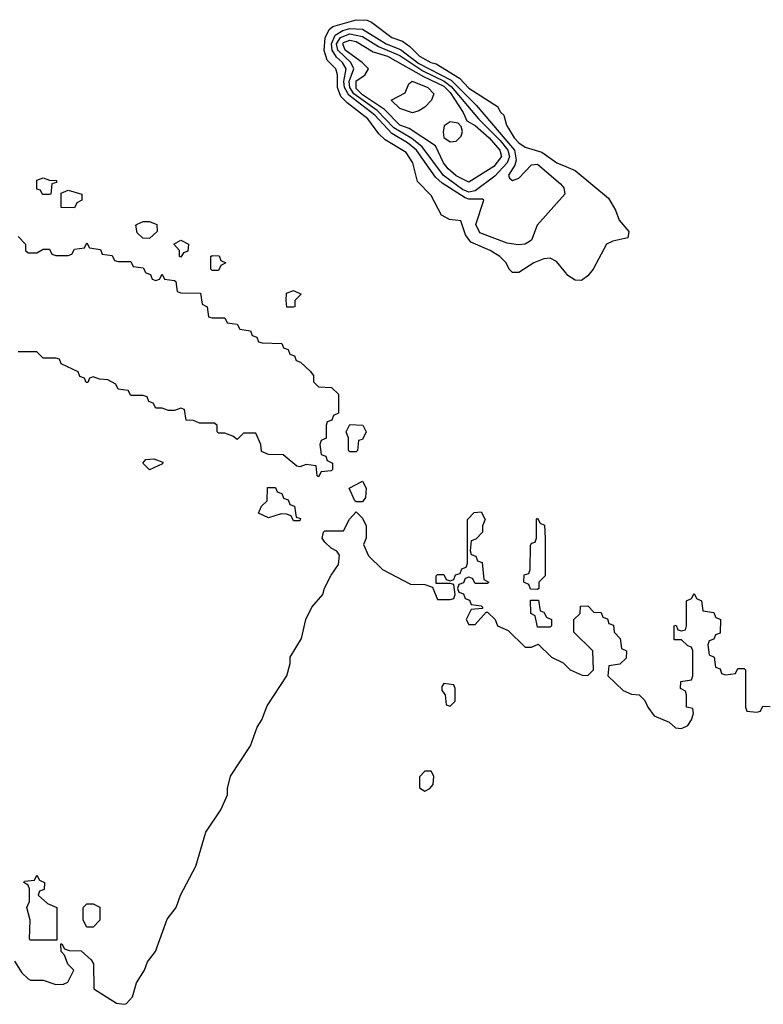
# Model space of a CAD drawing. Header units: inches. Extents: x 2789275 to 2951659, y 860290 to 1033804.
# Tile 147 of 256: x 2838255 to 2840631, y 1015421 to 1018567. Entities that reach past the tile are written whole.
import ezdxf

# ---------------------------------------------------------------- set-up
doc = ezdxf.new("R2010")
doc.units = ezdxf.units.IN
doc.header["$MEASUREMENT"] = 0
doc.layers.add('C8031', color=7, linetype='Continuous')
doc.layers.add('C8041', color=7, linetype='Continuous')

msp = doc.modelspace()

# ---------------------------------------------------------------- linework, layer by layer
at = {"layer": 'C8031', "color": 2, "elevation": 6}
for points in [[(2840000, 1017757.9), (2839970, 1017794), (2839950, 1017805.2), (2839930, 1017802.7), (2839898, 1017790), (2839850, 1017759), (2839830, 1017759), (2839819, 1017770), (2839809.4, 1017790), (2839789.3, 1017810), (2839758, 1017830), (2839696.4, 1017856.4), (2839679.3, 1017879.3), (2839664.1, 1017924.1), (2839628.5, 1017928.5), (2839602.7, 1017942.7), (2839570, 1018005.2), (2839526.6, 1018050), (2839511.1, 1018110), (2839490, 1018142.4), (2839423, 1018183), (2839402.4, 1018202.4), (2839367.6, 1018250), (2839300.9, 1018300.9), (2839281.2, 1018321.2), (2839271, 1018350), (2839270.5, 1018390.5), (2839265.6, 1018410), (2839237.6, 1018437.6), (2839228.1, 1018468.1), (2839231, 1018509), (2839244.1, 1018535.9), (2839255.3, 1018544.7), (2839330, 1018567), (2839365.1, 1018565.1), (2839379.2, 1018559.2), (2839443.8, 1018510), (2839478.7, 1018498.7), (2839501.8, 1018481.8), (2839532.4, 1018450), (2839568.4, 1018430), (2839586, 1018426), (2839659.8, 1018379.8), (2839690, 1018348), (2839782, 1018290), (2839791.3, 1018271.3), (2839802, 1018262), (2839810.8, 1018230), (2839834.9, 1018190), (2839850, 1018173.7), (2839870, 1018159.3), (2839923.2, 1018143.2), (2839971, 1018110), (2840000, 1018098)], [(2838250, 1017874), (2838274, 1017850), (2838274, 1017830), (2838282, 1017822), (2838310, 1017822), (2838330, 1017834), (2838350, 1017834), (2838358, 1017818), (2838370, 1017814), (2838410, 1017814), (2838422, 1017818), (2838430, 1017834), (2838462, 1017838), (2838470, 1017854), (2838478, 1017838), (2838512.7, 1017832.7), (2838518, 1017818), (2838550, 1017814), (2838558, 1017798), (2838570, 1017794), (2838610, 1017794), (2838618, 1017778), (2838650, 1017774), (2838658, 1017758), (2838672.7, 1017752.7), (2838678, 1017738), (2838690, 1017734), (2838702, 1017738), (2838710, 1017754), (2838718, 1017738), (2838750, 1017734), (2838754, 1017730), (2838758, 1017698), (2838770, 1017694), (2838832.7, 1017692.7), (2838838, 1017658), (2838854, 1017650), (2838858, 1017618), (2838870, 1017614), (2838910, 1017614), (2838918, 1017598), (2838950, 1017594), (2838958, 1017578), (2838992.7, 1017572.7), (2838998, 1017558), (2839012.7, 1017552.7), (2839018, 1017538), (2839030, 1017534), (2839092.7, 1017532.7), (2839098, 1017518), (2839112.7, 1017512.7), (2839118, 1017498), (2839132.7, 1017492.7), (2839138, 1017478), (2839152.7, 1017472.7), (2839183.6, 1017443.6), (2839194, 1017430), (2839194, 1017410), (2839210, 1017394), (2839251.6, 1017391.6), (2839274, 1017370), (2839274, 1017310), (2839258, 1017302), (2839252.7, 1017287.3), (2839238, 1017282), (2839234, 1017270), (2839234, 1017230), (2839218, 1017222), (2839214, 1017210), (2839218, 1017178), (2839232.7, 1017172.7), (2839238, 1017158), (2839254, 1017150), (2839254, 1017130), (2839250, 1017126), (2839218, 1017122), (2839210, 1017106), (2839206, 1017110), (2839202, 1017142), (2839170, 1017146), (2839150, 1017138), (2839140.4, 1017140.4), (2839096.4, 1017176.4), (2839050, 1017178), (2839027.3, 1017187.3), (2839026, 1017210), (2839010, 1017246), (2838970, 1017246), (2838950, 1017226), (2838936.4, 1017236.4), (2838910, 1017246), (2838890, 1017246), (2838886, 1017250), (2838886, 1017270), (2838878, 1017278), (2838830, 1017278), (2838810, 1017286), (2838787.3, 1017287.3), (2838782, 1017322), (2838770, 1017326), (2838750, 1017318), (2838730, 1017318), (2838710, 1017326), (2838690, 1017326), (2838682, 1017342), (2838667.3, 1017347.3), (2838662, 1017362), (2838650, 1017366), (2838610, 1017366), (2838602, 1017382), (2838570, 1017386), (2838562, 1017402), (2838536.4, 1017416.4), (2838510, 1017418), (2838490, 1017426), (2838478, 1017422), (2838472.7, 1017407.3), (2838467.3, 1017407.3), (2838462, 1017422), (2838447.3, 1017427.3), (2838442, 1017442), (2838387.3, 1017467.3), (2838382, 1017482), (2838370, 1017486), (2838330, 1017486), (2838310, 1017506), (2838250, 1017506)], [(2838238.8, 1015558.8), (2838262, 1015522), (2838282, 1015502), (2838290, 1015498), (2838330, 1015498), (2838370, 1015484.7), (2838394.6, 1015485.4), (2838408.4, 1015491.6), (2838428, 1015530), (2838409.1, 1015549.1), (2838398, 1015578), (2838388, 1015590), (2838386, 1015614), (2838390, 1015614), (2838398, 1015598), (2838412.7, 1015592.7), (2838451.6, 1015591.6), (2838483.6, 1015563.6), (2838491.3, 1015550), (2838492, 1015470), (2838564.5, 1015424.5), (2838590, 1015421), (2838596, 1015424), (2838615.1, 1015444.9), (2838628.7, 1015490), (2838654, 1015530), (2838663.7, 1015556.3), (2838689, 1015590), (2838726.6, 1015693.4), (2838755.3, 1015730), (2838769, 1015770), (2838818, 1015862), (2838849.3, 1015970.7), (2838897.5, 1016042.5), (2838919, 1016090), (2838919, 1016110), (2838929, 1016150), (2838992.9, 1016247.1), (2839013.6, 1016306.4), (2839029, 1016330), (2839045.6, 1016374.4), (2839109, 1016470), (2839119, 1016510), (2839119, 1016530), (2839155.3, 1016590), (2839169, 1016650), (2839189, 1016690), (2839224, 1016730), (2839229.4, 1016750.6), (2839250, 1016792), (2839274, 1016826), (2839276.4, 1016856.4), (2839268.7, 1016868.7), (2839250, 1016878), (2839230, 1016898), (2839222, 1016910), (2839226, 1016930), (2839230, 1016934), (2839290, 1016934), (2839308.4, 1016971.6), (2839330, 1016994), (2839350, 1016974), (2839362, 1016950), (2839362, 1016910), (2839354, 1016890), (2839370, 1016854), (2839414, 1016810), (2839503.6, 1016763.6), (2839550, 1016762), (2839574, 1016754), (2839590, 1016714), (2839630, 1016714), (2839642, 1016718), (2839646, 1016730), (2839642, 1016762), (2839630, 1016766), (2839586, 1016766), (2839586, 1016790), (2839590, 1016794), (2839610, 1016794), (2839618, 1016778), (2839630, 1016774), (2839642, 1016778), (2839647.3, 1016792.7), (2839662, 1016798), (2839667.3, 1016812.7), (2839682, 1016818), (2839686, 1016830), (2839686, 1016970), (2839707.3, 1016992.7), (2839730, 1016994), (2839742, 1016970), (2839734, 1016950), (2839734, 1016930), (2839712.7, 1016907.3), (2839698, 1016902), (2839694, 1016870), (2839698, 1016858), (2839712.7, 1016852.7), (2839718, 1016838), (2839732.7, 1016832.7), (2839738, 1016778), (2839754, 1016770), (2839750, 1016766), (2839710, 1016766), (2839702, 1016782), (2839690, 1016786), (2839678, 1016782), (2839672.7, 1016767.3), (2839658, 1016762), (2839654, 1016750), (2839658, 1016738), (2839672.7, 1016732.7), (2839678, 1016718), (2839692, 1016712), (2839698, 1016698), (2839730, 1016694), (2839734, 1016690), (2839734, 1016686), (2839698, 1016682), (2839682, 1016650), (2839690, 1016634), (2839710, 1016634), (2839746, 1016674), (2839750, 1016674), (2839774, 1016650), (2839782, 1016630), (2839815.3, 1016615.3), (2839870, 1016562), (2839890, 1016562), (2839911.6, 1016571.6), (2839954, 1016530), (2839991.6, 1016511.6), (2840000, 1016503.5)]]:
    msp.add_lwpolyline(points, dxfattribs=at)
at = {"layer": 'C8031', "color": 2}
for points, elevation in [([(2839830, 1018052.7), (2839850, 1018060.4), (2839890, 1018103.1), (2839910, 1018105.5), (2839983, 1018043), (2839994, 1018030), (2839997.1, 1018010), (2839908.4, 1017910), (2839890, 1017862.9), (2839870, 1017849.8), (2839847.7, 1017847.7), (2839812.6, 1017852.6), (2839725.5, 1017885.5), (2839712.4, 1017912.4), (2839738, 1017990), (2839734, 1017994), (2839690, 1017993.2), (2839677.9, 1017997.9), (2839604.8, 1018044.8), (2839583.7, 1018063.7), (2839523.4, 1018150), (2839493.7, 1018173.7), (2839443.6, 1018203.6), (2839390, 1018261.6), (2839306.2, 1018326.2), (2839292.9, 1018350), (2839290.8, 1018370), (2839297.8, 1018410), (2839286.8, 1018430), (2839267, 1018447), (2839253.2, 1018470), (2839251.1, 1018490), (2839262.7, 1018517.3), (2839287.1, 1018532.9), (2839310, 1018538.5), (2839350, 1018536.4), (2839426, 1018490), (2839471.3, 1018471.3), (2839530, 1018426.9), (2839633.6, 1018373.6), (2839713.6, 1018293.6), (2839836.2, 1018150), (2839841.7, 1018118.3), (2839837.5, 1018102.5), (2839817, 1018070), (2839820.2, 1018060.3)], 2), ([(2839690, 1018015.8), (2839670, 1018024.6), (2839609.2, 1018069.2), (2839541.2, 1018161.2), (2839507.5, 1018187.5), (2839450, 1018221.5), (2839397.2, 1018277.2), (2839323.2, 1018330), (2839309.9, 1018350), (2839308.2, 1018370), (2839323.2, 1018410), (2839313.4, 1018430), (2839272, 1018470), (2839267.5, 1018490), (2839279.9, 1018510), (2839310, 1018521.3), (2839350, 1018513.4), (2839401.6, 1018481.6), (2839470, 1018452.5), (2839543.3, 1018403.3), (2839611, 1018371), (2839633.7, 1018353.7), (2839720.9, 1018250), (2839790, 1018181.4), (2839814.7, 1018150), (2839820.4, 1018130), (2839813.1, 1018110), (2839772.9, 1018067.1), (2839710, 1018019.9)], -2), ([(2839690, 1018047.6), (2839650, 1018068.2), (2839623.9, 1018090), (2839609, 1018110), (2839583.9, 1018163.9), (2839499, 1018219), (2839469.8, 1018230), (2839420.3, 1018280.3), (2839350, 1018327.1), (2839330, 1018347.2), (2839330, 1018372), (2839357.6, 1018390), (2839369.7, 1018410), (2839349.8, 1018430), (2839295.5, 1018470), (2839287.3, 1018490), (2839290, 1018493.6), (2839310, 1018501.7), (2839330, 1018496.8), (2839384.1, 1018464.1), (2839430.3, 1018450), (2839545.2, 1018385.2), (2839610, 1018354.4), (2839630, 1018334.5), (2839672, 1018270), (2839684, 1018244), (2839710, 1018229.1), (2839755, 1018190), (2839789, 1018150), (2839794.2, 1018130), (2839770, 1018097.6)], -6), ([(2839510, 1018269.6), (2839470, 1018282.7), (2839442, 1018310), (2839486.6, 1018333.4), (2839498, 1018362), (2839509.6, 1018370.4), (2839558.8, 1018350), (2839578, 1018330), (2839571.3, 1018310), (2839550, 1018288), (2839530, 1018275.3)], -10), ([(2839630, 1018241.1), (2839611.8, 1018228.2), (2839607.7, 1018207.8), (2839610.3, 1018190.3), (2839630, 1018177), (2839650, 1018178.9), (2839665.7, 1018194.3), (2839669.7, 1018210), (2839665.4, 1018225.4), (2839656.4, 1018236.4)], -6), ([(2838350, 1018008), (2838328.4, 1018008.4), (2838322, 1018022), (2838310, 1018026), (2838310, 1018054), (2838330, 1018062), (2838350, 1018054), (2838372.7, 1018052.7), (2838372.7, 1018047.3), (2838358, 1018042), (2838354, 1018010)], 6), ([(2838430, 1017966), (2838387.3, 1017967.3), (2838387.3, 1018012.7), (2838410, 1018022), (2838454, 1018010), (2838454, 1017990), (2838438, 1017982)], 6), ([(2838670, 1017868), (2838648.4, 1017868.4), (2838630, 1017886), (2838626, 1017910), (2838630, 1017914), (2838650, 1017922), (2838670, 1017922), (2838692.7, 1017912.7), (2838694, 1017890)], 6), ([(2838770, 1017808), (2838766, 1017810), (2838766, 1017830), (2838748, 1017850), (2838770, 1017862), (2838794, 1017850), (2838792.7, 1017827.3), (2838778, 1017822)], 6), ([(2838870, 1017766), (2838866, 1017770), (2838866, 1017810), (2838870, 1017814), (2838892.7, 1017812.7), (2838898, 1017798), (2838914, 1017790), (2838898, 1017782), (2838890, 1017766)], 6), ([(2839130, 1017648), (2839108.7, 1017648.7), (2839106, 1017670), (2839107.3, 1017692.7), (2839130, 1017702), (2839154, 1017690), (2839134, 1017670), (2839134, 1017650)], 6), ([(2839310, 1017186), (2839306, 1017190), (2839306, 1017230), (2839298, 1017250), (2839310, 1017274), (2839351.6, 1017271.6), (2839362, 1017250), (2839350, 1017226), (2839338, 1017222), (2839334, 1017190), (2839330, 1017186)], 6), ([(2838670, 1017129), (2838648, 1017150), (2838658, 1017162), (2838683.6, 1017163.6), (2838712.7, 1017152.7), (2838711.6, 1017148.4)], 6), ([(2839330, 1017026), (2839326, 1017030), (2839308, 1017070), (2839350, 1017092), (2839362, 1017070), (2839359.6, 1017040.4), (2839350, 1017026)], 6), ([(2839130, 1016966), (2839122, 1016982), (2839107.3, 1016987.3), (2839090, 1016988), (2839050, 1016975.3), (2839018, 1016990), (2839027.3, 1017012.7), (2839046, 1017030), (2839047.3, 1017072.7), (2839072.7, 1017072.7), (2839078, 1017058), (2839092.7, 1017052.7), (2839098, 1017038), (2839112.7, 1017032.7), (2839118, 1017018), (2839132.7, 1017012.7), (2839138, 1016978), (2839152.7, 1016972.7), (2839150, 1016966)], 6), ([(2839910, 1016746), (2839887.3, 1016747.3), (2839882, 1016762), (2839866, 1016770), (2839867.3, 1016792.7), (2839882, 1016798), (2839886, 1016810), (2839887.3, 1016887.3), (2839890, 1016894), (2839902, 1016898), (2839906, 1016910), (2839906, 1016970), (2839910, 1016974), (2839918, 1016958), (2839931.6, 1016951.6), (2839934, 1016910), (2839934, 1016790), (2839914, 1016770), (2839914, 1016750)], 6), ([(2839910, 1016626), (2839902, 1016662), (2839888, 1016670), (2839887.3, 1016712.7), (2839912.7, 1016712.7), (2839918, 1016678), (2839930, 1016674), (2839938, 1016658), (2839954, 1016650), (2839954, 1016630), (2839950, 1016626)], 6), ([(2839610, 1016446), (2839603.6, 1016436.4), (2839603.6, 1016423.6), (2839614, 1016410), (2839618, 1016378), (2839630, 1016374), (2839646, 1016390), (2839646, 1016430), (2839642, 1016442)], 6), ([(2839570, 1016166), (2839550, 1016166), (2839532.7, 1016147.3), (2839532.7, 1016112.7), (2839550, 1016102), (2839566, 1016110), (2839576.4, 1016123.6), (2839578, 1016150)], 6), ([(2838290, 1015626), (2838286, 1015630), (2838288, 1015690), (2838278, 1015730), (2838286, 1015750), (2838286, 1015790), (2838282, 1015802), (2838268, 1015810), (2838270, 1015814), (2838302, 1015818), (2838310, 1015834), (2838318, 1015818), (2838334, 1015810), (2838332.7, 1015787.3), (2838318, 1015782), (2838314, 1015770), (2838343.6, 1015743.6), (2838374, 1015730), (2838374, 1015626), (2838370, 1015626)], 6), ([(2838470, 1015668), (2838458, 1015690), (2838458, 1015730), (2838470, 1015742), (2838490, 1015742), (2838511.6, 1015731.6), (2838511.3, 1015690), (2838490, 1015668)], 6)]:
    msp.add_lwpolyline(points, close=True, dxfattribs=dict(at, elevation=elevation))
at = {"layer": 'C8041', "color": 2, "elevation": 6}
for points in [[(2840000, 1018098), (2840030, 1018085.5), (2840136.3, 1017996.3), (2840158.8, 1017958.8), (2840170, 1017926), (2840201, 1017890), (2840198, 1017870), (2840150, 1017859.3), (2840130.5, 1017849.5), (2840087.3, 1017770), (2840070, 1017748.7), (2840050, 1017733.2), (2840030, 1017735.1), (2840006.6, 1017750), (2840000, 1017757.9)], [(2840000, 1016503.5), (2840014, 1016490), (2840052.7, 1016472.7), (2840070, 1016472), (2840088, 1016490), (2840086, 1016550), (2840026, 1016610), (2840026, 1016650), (2840046, 1016670), (2840047.3, 1016692.7), (2840070, 1016694), (2840090, 1016674), (2840112.7, 1016672.7), (2840118, 1016658), (2840132.7, 1016652.7), (2840138, 1016638), (2840152.7, 1016632.7), (2840154, 1016610), (2840174, 1016590), (2840178, 1016558), (2840194, 1016550), (2840192.7, 1016527.3), (2840172.7, 1016507.3), (2840138, 1016502), (2840134, 1016470), (2840183.6, 1016423.6), (2840210, 1016412), (2840234, 1016410), (2840252, 1016392), (2840262, 1016370), (2840282.8, 1016342.8), (2840330, 1016322), (2840350, 1016304.7), (2840370, 1016302), (2840390, 1016312), (2840402, 1016330), (2840408, 1016350), (2840406, 1016366), (2840386, 1016370), (2840386, 1016410), (2840382, 1016422), (2840366, 1016430), (2840367.3, 1016452.7), (2840402, 1016458), (2840406, 1016470), (2840406, 1016550), (2840402, 1016562), (2840390, 1016566), (2840370, 1016586), (2840346, 1016586), (2840346, 1016630), (2840352.7, 1016632.7), (2840358, 1016618), (2840370, 1016614), (2840382, 1016618), (2840386, 1016630), (2840386, 1016710), (2840402, 1016718), (2840410, 1016734), (2840418, 1016718), (2840434, 1016710), (2840438, 1016678), (2840472.7, 1016672.7), (2840478, 1016658), (2840494, 1016650), (2840492.7, 1016607.3), (2840478, 1016602), (2840472.7, 1016587.3), (2840458, 1016582), (2840454, 1016570), (2840458, 1016538), (2840474, 1016530), (2840478, 1016498), (2840492.7, 1016492.7), (2840498, 1016478), (2840510, 1016474), (2840542, 1016478), (2840550, 1016494), (2840570, 1016494), (2840574, 1016490), (2840574, 1016370), (2840578, 1016358), (2840610, 1016354), (2840622, 1016358), (2840630, 1016374), (2840652.7, 1016372.7)]]:
    msp.add_lwpolyline(points, dxfattribs=at)

doc.saveas('drawing.dxf')
